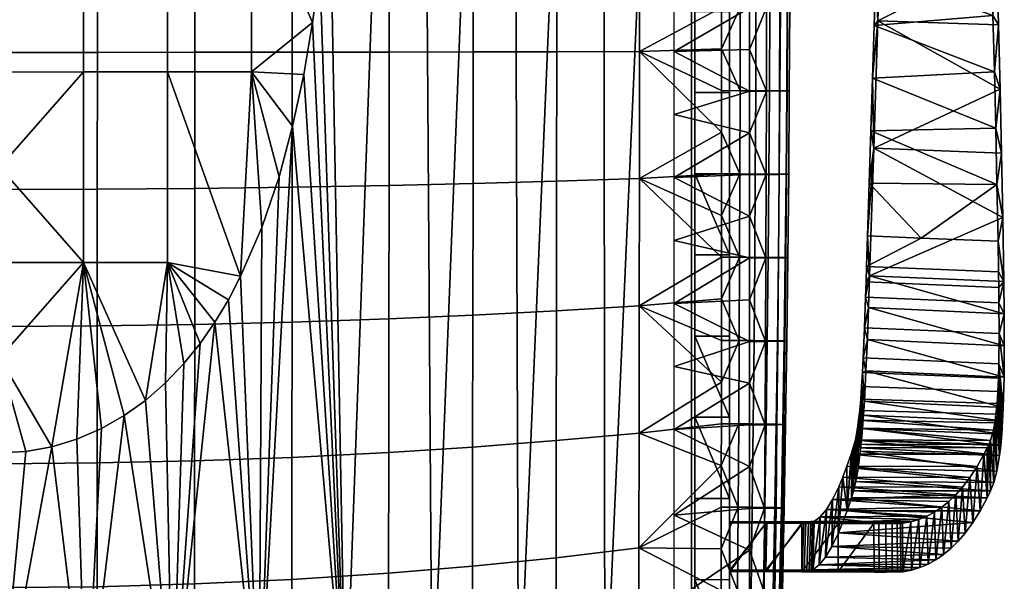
# Model space of a CAD drawing. Header units: millimetres. Extents: x -290 to 290, y -292 to 272.
# Tile 68 of 89: x 6 to 290, y -163 to 0. Entities that reach past the tile are written whole.
import ezdxf

# ---------------------------------------------------------------- set-up
doc = ezdxf.new("R2010")
doc.units = ezdxf.units.MM
for name, color, linetype in [('kryt', 251, 'Continuous'), ('podnoz', 7, 'Continuous'), ('podrucky', 251, 'Continuous'), ('sedak', 7, 'Continuous')]:
    doc.layers.add(name, color=color, linetype=linetype)

msp = doc.modelspace()

# ---------------------------------------------------------------- meshes
at = {"layer": 'kryt'}
mesh = msp.add_polyface(dxfattribs=at)
corners = [(200, -144.98, 418.03), (200, -219.5, 418.98), (200, -219.5, 396.74), (200, -70.5, 415.66), (200, 3.93, 411.88), (200, -205.5, 391), (200, 102.72, 387.9), (0, -245.5, 419), (0, -244.5, 407), (180.77, -244.5, 407), (180, -245.5, 419), (180.77, -244.5, 407), (200, -219.5, 396.74), (200, -219.5, 418.98), (180, -245.5, 419), (7.58, -125.05, 379.81), (0, -205.5, 391), (0, -125.5, 379.86), (15.06, -123.72, 379.66), (25, -205.5, 391), (22.37, -121.51, 379.41), (50, -205.5, 391), (36.01, -114.71, 378.65), (29.46, -118.44, 379.06), (42.17, -110.3, 378.17), (62.22, -87.68, 375.73), (75, -205.5, 391), (84.7, -31.1, 369.82), (100, -205.5, 391), (53.27, -99.63, 377.01), (57.94, -93.84, 376.39), (47.92, -105.26, 377.62), (66.13, -81.2, 375.05), (69.68, -74.44, 374.34), (75.81, -60.31, 372.86), (80.77, -45.71, 371.34), (92.54, 13.93, 365.09), (95.41, 44.18, 361.84), (48.52, -70.42, 374.7), (66.13, -81.2, 375.05), (62.22, -87.68, 375.73), (57.94, -93.84, 376.39), (53.27, -99.63, 377.01), (47.92, -105.26, 377.62), (42.17, -110.3, 378.17), (15.06, -123.72, 379.66), (0, -97.96, 377.67), (24.26, -70.43, 375.2), (0, -70.43, 375.37), (36.01, -114.71, 378.65), (29.46, -118.44, 379.06), (22.37, -121.51, 379.41), (7.58, -125.05, 379.81), (0, -125.5, 379.86), (-7.58, -125.05, 379.81), (200, -219.5, 396.74), (180.77, -244.5, 407), (0, -244.5, 407), (200, -205.5, 391), (175, -205.5, 391), (100, -205.5, 391), (150, -205.5, 391), (125, -205.5, 391), (75, -205.5, 391), (25, -205.5, 391), (50, -205.5, 391), (0, -205.5, 391)]
mesh.append_faces([[corners[k] for k in face] for face in [(0, 1, 2, 2), (3, 0, 2, 2), (4, 3, 2, 2), (5, 4, 2, 2), (6, 4, 5, 5), (7, 8, 9, 10), (11, 12, 13, 13), (13, 14, 11, 11), (15, 16, 17, 17), (15, 18, 16, 16), (19, 16, 18, 18), (19, 18, 20, 20), (21, 19, 22, 22), (19, 23, 22, 22), (19, 20, 23, 23), (24, 21, 22, 22), (21, 25, 26, 26), (27, 28, 26, 26), (29, 30, 21, 21), (25, 21, 30, 30), (31, 29, 21, 21), (31, 21, 24, 24), (32, 33, 26, 26), (34, 35, 26, 26), (33, 34, 26, 26), (36, 37, 28, 28), (27, 26, 35, 35), (25, 32, 26, 26), (38, 39, 40, 40), (38, 40, 41, 41), (42, 43, 38, 38), (42, 38, 41, 41), (44, 38, 43, 43), (45, 46, 47, 47), (38, 44, 47, 47), (47, 46, 48, 48), (49, 47, 44, 44), (47, 50, 51, 51), (47, 51, 45, 45), (52, 53, 46, 46), (52, 46, 45, 45), (49, 50, 47, 47), (54, 46, 53, 53), (55, 56, 57, 57), (58, 55, 59, 59), (60, 55, 57, 57), (59, 55, 61, 61), (61, 55, 62, 62), (55, 60, 62, 62), (57, 63, 60, 60), (57, 64, 65, 65), (57, 66, 64, 64), (57, 65, 63, 63)]])
mesh = msp.add_polyface(dxfattribs=at)
corners = [(187.4, 74.5, 376.52), (200, 83.71, 383.16), (200, 74.5, 380), (174.71, 74.5, 373.27), (175.59, 84.04, 376.73), (150.91, 84.32, 371.18), (149.08, 74.5, 367.42), (136.16, 74.5, 364.84), (161.94, 74.5, 370.23), (110.11, 74.5, 360.37), (126.03, 84.55, 366.49), (123.16, 74.5, 362.49), (85.31, 78.74, 358.62), (100.97, 84.74, 362.67), (97, 74.5, 358.49), (200, 74.5, 380), (200, 83.71, 383.16), (200, -205.5, 391), (200, 93.13, 385.8), (200, 3.93, 411.88), (200, 102.72, 387.9), (200, 78.27, 406.69), (125, -205.5, 391), (100, -205.5, 391), (110.11, 74.5, 360.37), (123.16, 74.5, 362.49), (150, -205.5, 391), (136.16, 74.5, 364.84), (149.08, 74.5, 367.42), (200, -205.5, 391), (175, -205.5, 391), (187.4, 74.5, 376.52), (200, 74.5, 380), (161.94, 74.5, 370.23), (174.71, 74.5, 373.27), (87.92, -16.13, 368.26), (84.7, -31.1, 369.82), (92.54, 13.93, 365.09), (90.49, -1.08, 366.68), (95.41, 44.18, 361.84), (97, 74.5, 358.49), (48.52, -15.4, 369.71), (48.52, 39.58, 364.23), (72.77, 39.58, 363.4), (72.77, -15.38, 368.88), (24.26, -15.4, 370.21), (24.26, 39.57, 364.73), (24.26, -70.43, 375.2), (48.52, -70.42, 374.7), (85.31, 78.74, 358.62), (73.5, 82.61, 358.73), (61.53, 86.05, 358.8), (49.43, 88.98, 358.85), (95.41, 44.18, 361.84), (97, 74.5, 358.49), (92.54, 13.93, 365.09), (90.49, -1.08, 366.68), (87.92, -16.13, 368.26), (37.16, 91.35, 358.88), (12.5, 94.14, 358.92), (0, 67.04, 361.97), (24.87, 93.08, 358.91), (0, -15.41, 370.38), (0, 12.09, 367.7), (0, 39.57, 364.9), (0, -42.91, 372.93), (69.68, -74.44, 374.34), (84.7, -31.1, 369.82), (80.77, -45.71, 371.34), (75.81, -60.31, 372.86), (66.13, -81.2, 375.05), (0, -70.43, 375.37)]
mesh.append_faces([[corners[k] for k in face] for face in [(0, 1, 2, 2), (3, 4, 0, 0), (5, 6, 7, 7), (5, 8, 6, 6), (9, 10, 11, 11), (10, 7, 11, 11), (12, 13, 14, 14), (15, 16, 17, 17), (17, 16, 18, 18), (19, 20, 21, 21), (20, 17, 18, 18), (22, 23, 24, 25), (26, 22, 27, 28), (29, 30, 31, 32), (30, 26, 33, 34), (35, 23, 36, 36), (37, 23, 38, 38), (38, 23, 35, 35), (24, 39, 40, 40), (27, 22, 25, 25), (33, 26, 28, 28), (31, 30, 34, 34), (24, 23, 39, 39), (41, 42, 43, 44), (45, 46, 42, 41), (47, 45, 41, 48), (49, 43, 50, 50), (51, 42, 52, 52), (51, 50, 43, 43), (53, 49, 54, 54), (55, 43, 53, 53), (56, 43, 55, 55), (56, 44, 43, 43), (43, 42, 51, 51), (44, 56, 57, 57), (53, 43, 49, 49), (58, 52, 42, 42), (59, 46, 60, 60), (46, 61, 58, 58), (42, 46, 58, 58), (46, 45, 62, 63), (46, 63, 64, 64), (62, 45, 65, 65), (60, 46, 64, 64), (41, 44, 66, 66), (67, 68, 44, 44), (69, 66, 44, 44), (48, 41, 66, 66), (69, 44, 68, 68), (66, 70, 48, 48), (47, 71, 65, 65), (47, 65, 45, 45), (67, 44, 57, 57)]])
at = {"layer": 'podnoz'}
mesh = msp.add_polyface(dxfattribs=at)
corners = [(211, 142.5, 375.95), (211.57, 148.71, 375.35), (211, 142.5, 388.51), (211.57, 148.71, 400.47), (211, 142.5, 401.07), (211, -21.34, 413.32), (211, 2.1, 411.99), (201, 2.09, 411.99), (201, -21.35, 413.32), (211, 25.53, 410.52), (201, 25.52, 410.52), (211, -44.79, 414.51), (201, -44.8, 414.51), (211, -68.24, 415.57), (201, 48.94, 408.91), (211, 48.95, 408.91), (211, 72.36, 407.16), (211, 95.75, 405.27), (201, 95.75, 405.27), (201, 72.35, 407.16), (211, 119.13, 403.24), (201, 119.13, 403.24), (211, 142.5, 401.07), (201, 142.5, 401.07), (201.18, 146.53, 400.68), (211, -68.24, 390.54), (201, -68.25, 390.54), (201, -44.8, 389.49), (211, -44.78, 389.48), (211, -21.34, 388.29), (201, -21.35, 388.29), (201, 2.09, 386.95), (211, 2.1, 386.95), (201, 25.52, 385.47), (211, 25.53, 385.46), (201, 48.94, 383.84), (211, 95.76, 380.18), (211, 72.36, 382.08), (201, 95.75, 380.18), (211, 48.95, 383.84), (201, 72.35, 382.08), (201, 119.13, 378.13), (211, 119.14, 378.13), (201, 142.5, 375.95), (211, 142.5, 375.95), (201.18, 146.53, 375.56), (211.57, 148.71, 375.35), (211, -44.79, 414.51), (211, -68.24, 390.54), (211, -44.78, 389.48), (211, 48.95, 383.84), (211, 48.95, 408.91), (211, 25.53, 385.46), (211, 2.1, 386.95), (211, 2.1, 411.99), (211, -21.34, 388.29), (211, 25.53, 410.52), (211, 119.14, 378.13), (211, 95.76, 380.18), (211, 95.75, 405.27), (211, 72.36, 382.08), (211, 119.13, 403.24), (211, 72.36, 407.16), (211, -21.34, 413.32), (201, -44.8, 414.51), (201, -44.8, 389.49), (201, -68.25, 390.54), (201, 95.75, 405.27), (201, 95.75, 380.18), (201, 72.35, 382.08), (201, 142.5, 401.07), (201, 119.13, 378.13), (201, 119.13, 403.24), (201, 2.09, 411.99), (201, 2.09, 386.95), (201, -21.35, 388.29), (201, 48.94, 408.91), (201, 48.94, 383.84), (201, 25.52, 385.47), (201, 25.52, 410.52), (201, 72.35, 407.16), (201, -21.35, 413.32), (201, 142.5, 375.95), (201.18, 146.53, 375.56), (201.18, 146.53, 400.68)]
mesh.append_faces([[corners[k] for k in face] for face in [(0, 1, 2, 2), (3, 4, 2, 2), (5, 6, 7, 8), (6, 9, 10, 7), (11, 5, 8, 12), (11, 12, 13, 13), (14, 10, 9, 15), (16, 17, 18, 19), (17, 20, 21, 18), (15, 16, 19, 14), (20, 22, 23, 21), (23, 22, 24, 24), (25, 26, 27, 28), (29, 30, 31, 32), (32, 31, 33, 34), (28, 27, 30, 29), (33, 35, 34, 34), (36, 37, 38, 38), (39, 40, 37, 37), (36, 38, 41, 42), (35, 40, 39, 39), (42, 41, 43, 44), (40, 38, 37, 37), (43, 45, 44, 44), (45, 46, 44, 44), (34, 35, 39, 39), (47, 48, 49, 49), (50, 51, 52, 52), (53, 54, 55, 55), (56, 53, 52, 52), (2, 57, 0, 0), (58, 59, 60, 60), (58, 57, 61, 61), (62, 50, 60, 60), (61, 57, 2, 2), (55, 54, 63, 63), (54, 53, 56, 56), (55, 63, 49, 49), (47, 49, 63, 63), (62, 60, 59, 59), (51, 56, 52, 52), (50, 62, 51, 51), (58, 61, 59, 59), (61, 2, 4, 4), (64, 65, 66, 66), (67, 68, 69, 69), (70, 71, 72, 72), (72, 71, 68, 68), (73, 74, 75, 75), (76, 77, 78, 78), (79, 78, 74, 74), (77, 80, 69, 69), (81, 75, 65, 65), (79, 76, 78, 78), (80, 77, 76, 76), (73, 79, 74, 74), (81, 65, 64, 64), (75, 81, 73, 73), (80, 67, 69, 69), (67, 72, 68, 68), (70, 82, 71, 71), (83, 82, 70, 84)]])
mesh = msp.add_polyface(dxfattribs=at)
corners = [(211, -232.5, 419), (201, -232.5, 419), (201, -232.5, 394), (211, -232.5, 394), (211, -185.57, 418.72), (201, -185.57, 418.72), (211, -209.03, 418.93), (201, -209.04, 418.93), (211, -232.5, 419), (211, -162.1, 418.37), (211, -138.63, 417.88), (201, -138.64, 417.88), (201, -162.11, 418.37), (211, -115.16, 417.25), (201, -115.18, 417.25), (211, -91.7, 416.48), (211, -68.24, 415.57), (201, -68.26, 415.57), (201, -91.71, 416.48), (201, -232.5, 419), (201, -44.8, 414.51), (211, -209.03, 393.93), (211, -232.5, 394), (201, -209.04, 393.93), (211, -185.57, 393.72), (201, -185.57, 393.72), (211, -162.1, 393.37), (201, -162.11, 393.37), (201, -138.64, 392.87), (211, -138.63, 392.87), (201, -115.18, 392.24), (211, -115.16, 392.24), (211, -91.7, 391.46), (201, -91.71, 391.46), (201, -68.25, 390.54), (211, -68.24, 390.54), (201, -232.5, 394), (211, -162.1, 418.37), (211, -185.57, 393.72), (211, -162.1, 393.37), (211, -209.03, 418.93), (211, -232.5, 394), (211, -209.03, 393.93), (211, -185.57, 418.72), (211, -68.24, 415.57), (211, -91.7, 391.46), (211, -68.24, 390.54), (211, -115.16, 417.25), (211, -138.63, 392.87), (211, -115.16, 392.24), (211, -91.7, 416.48), (211, -138.63, 417.88), (211, -232.5, 419), (211, -44.79, 414.51), (201, -91.71, 416.48), (201, -91.71, 391.46), (201, -115.18, 392.24), (201, -68.26, 415.57), (201, -68.25, 390.54), (201, -185.57, 418.72), (201, -185.57, 393.72), (201, -209.04, 393.93), (201, -138.64, 417.88), (201, -138.64, 392.87), (201, -162.11, 393.37), (201, -162.11, 418.37), (201, -115.18, 417.25), (201, -209.04, 418.93), (201, -232.5, 394), (201, -232.5, 419), (201, -44.8, 414.51), (212.02, -254.95, 109.2), (212.02, -223.24, 419.06), (213.78, -224.66, 419.2), (213.78, -256.37, 109.35), (208, -253.34, 109.04), (208, -221.64, 418.89), (210.05, -222.22, 418.95), (210.05, -253.93, 109.1), (204, -253.34, 109.04), (204, -221.64, 418.89), (206, -221.46, 418.88), (206, -253.16, 109.02), (199.98, -254.95, 109.2), (199.98, -223.24, 419.06), (201.95, -222.22, 418.95), (201.95, -253.93, 109.1), (196.79, -258.12, 109.53), (196.79, -226.41, 419.38), (198.22, -224.66, 419.2), (198.22, -256.37, 109.35)]
mesh.append_faces([[corners[k] for k in face] for face in [(0, 1, 2, 3), (4, 5, 6, 6), (7, 8, 6, 6), (9, 10, 11, 12), (9, 12, 4, 4), (10, 13, 14, 14), (15, 16, 17, 18), (13, 15, 18, 18), (8, 7, 19, 19), (6, 5, 7, 7), (10, 14, 11, 11), (12, 5, 4, 4), (16, 20, 17, 17), (18, 14, 13, 13), (21, 22, 23, 23), (24, 21, 25, 25), (26, 27, 28, 29), (29, 28, 30, 31), (24, 25, 27, 26), (32, 33, 34, 35), (31, 30, 33, 32), (22, 36, 23, 23), (21, 23, 25, 25), (37, 38, 39, 39), (40, 41, 42, 42), (42, 38, 43, 43), (44, 45, 46, 46), (47, 48, 49, 49), (49, 45, 50, 50), (51, 39, 48, 48), (38, 37, 43, 43), (40, 52, 41, 41), (43, 40, 42, 42), (50, 47, 49, 49), (37, 39, 51, 51), (48, 47, 51, 51), (45, 44, 50, 50), (53, 44, 46, 46), (54, 55, 56, 56), (57, 58, 55, 55), (59, 60, 61, 61), (62, 63, 64, 64), (65, 64, 60, 60), (63, 66, 56, 56), (60, 59, 65, 65), (65, 62, 64, 64), (66, 63, 62, 62), (56, 66, 54, 54), (67, 68, 69, 69), (61, 68, 67, 67), (59, 61, 67, 67), (55, 54, 57, 57), (57, 70, 58, 58), (71, 72, 73, 74), (75, 76, 77, 78), (78, 77, 72, 71), (79, 80, 81, 82), (83, 84, 85, 86), (86, 85, 80, 79), (87, 88, 89, 90), (90, 89, 84, 83), (82, 81, 76, 75)]])
at = {"layer": 'podrucky'}
mesh = msp.add_polyface(dxfattribs=at)
corners = [(287.56, -15.34, 629.47), (252.36, -17.17, 626.83), (252.83, -1.98, 626.29), (286.63, 17.26, 627.96), (253.3, 13.21, 625.69), (253.77, 28.4, 625.05), (287.11, 0.96, 628.75), (284.89, 66.12, 625.25), (254.69, 58.78, 623.59), (255.15, 73.96, 622.78), (285.52, 49.84, 626.21), (254.23, 43.59, 624.34), (286.09, 33.55, 627.12), (287.07, 53.82, 643.42), (256.23, 73.12, 640.57), (255.08, 36.28, 641.75), (288.28, 16.75, 644.74), (253.9, -0.58, 642.62), (286.39, 72.35, 642.64), (287.7, 35.29, 644.12), (289.25, -20.34, 645.75), (288.79, -1.79, 645.29), (256.23, 73.12, 640.57), (255.15, 73.96, 622.78), (254.69, 58.78, 623.59), (253.77, 28.4, 625.05), (253.3, 13.21, 625.69), (255.08, 36.28, 641.75), (254.23, 43.59, 624.34), (253.9, -0.58, 642.62), (252.83, -1.98, 626.29), (252.36, -17.17, 626.83), (252.71, -37.42, 643.17), (288.28, 16.75, 644.74), (288.79, -1.79, 645.29), (287.11, 0.96, 628.75), (287.07, 53.82, 643.42), (287.7, 35.29, 644.12), (285.52, 49.84, 626.21), (286.63, 17.26, 627.96), (286.39, 72.35, 642.64), (284.89, 66.12, 625.25), (287.56, -15.34, 629.47), (289.25, -20.34, 645.75), (286.09, 33.55, 627.12), (284.23, 82.4, 624.22)]
mesh.append_faces([[corners[k] for k in face] for face in [(0, 1, 2, 2), (3, 4, 5, 5), (6, 2, 4, 4), (7, 8, 9, 9), (10, 11, 8, 8), (12, 5, 11, 11), (8, 7, 10, 10), (11, 10, 12, 12), (0, 2, 6, 6), (4, 3, 6, 6), (5, 12, 3, 3), (13, 14, 15, 15), (16, 15, 17, 17), (18, 14, 13, 13), (19, 13, 15, 15), (19, 15, 16, 16), (17, 20, 21, 21), (17, 21, 16, 16), (22, 23, 24, 24), (25, 26, 27, 27), (27, 28, 25, 25), (24, 28, 22, 22), (28, 27, 22, 22), (29, 30, 31, 31), (26, 30, 29, 29), (29, 27, 26, 26), (32, 29, 31, 31), (33, 34, 35, 35), (36, 37, 38, 38), (39, 37, 33, 33), (40, 36, 41, 41), (42, 34, 43, 43), (34, 42, 35, 35), (37, 39, 44, 44), (39, 33, 35, 35), (36, 38, 41, 41), (45, 40, 41, 41), (38, 37, 44, 44)]])
mesh = msp.add_polyface(dxfattribs=at)
corners = [(288.9, -82.08, 631.77), (250.35, -80.46, 628.49), (250.49, -76.04, 628.41), (288.84, -77.63, 631.65), (288.31, -47.96, 630.72), (251.4, -47.57, 627.75), (251.88, -32.37, 627.31), (266.39, -63.39, 629.41), (250.92, -62.77, 628.13), (287.96, -31.65, 630.13), (252.36, -17.17, 626.83), (250.63, -71.61, 628.32), (288.77, -73.18, 631.52), (288.62, -64.28, 631.26), (287.56, -15.34, 629.47), (290.39, -85.26, 646.67), (251.49, -74.26, 643.4), (251.18, -83.47, 643.39), (289.25, -20.34, 645.75), (253.9, -0.58, 642.62), (252.71, -37.42, 643.17), (289.99, -57.43, 646.43), (290.27, -75.98, 646.64), (289.65, -38.88, 646.13), (250.49, -76.04, 628.41), (250.35, -80.46, 628.49), (251.49, -74.26, 643.4), (251.18, -83.47, 643.39), (250.63, -71.61, 628.32), (252.71, -37.42, 643.17), (250.92, -62.77, 628.13), (251.88, -32.37, 627.31), (251.4, -47.57, 627.75), (252.36, -17.17, 626.83), (290.39, -85.26, 646.67), (288.9, -82.08, 631.77), (290.27, -75.98, 646.64), (289.65, -38.88, 646.13), (289.99, -57.43, 646.43), (288.31, -47.96, 630.72), (288.62, -64.28, 631.26), (289.25, -20.34, 645.75), (287.96, -31.65, 630.13), (288.77, -73.18, 631.52), (287.56, -15.34, 629.47), (288.84, -77.63, 631.65), (288.97, -90.98, 631.47)]
mesh.append_faces([[corners[k] for k in face] for face in [(0, 1, 2, 3), (4, 5, 6, 6), (7, 8, 5, 5), (9, 6, 10, 10), (3, 2, 11, 12), (8, 7, 11, 11), (12, 11, 7, 13), (9, 10, 14, 14), (13, 7, 4, 4), (7, 5, 4, 4), (4, 6, 9, 9), (15, 16, 17, 17), (18, 19, 20, 20), (21, 20, 16, 16), (16, 15, 22, 22), (20, 23, 18, 18), (21, 16, 22, 22), (23, 20, 21, 21), (24, 25, 26, 26), (26, 25, 27, 27), (26, 28, 24, 24), (29, 30, 26, 26), (28, 26, 30, 30), (29, 31, 32, 32), (33, 31, 29, 29), (30, 29, 32, 32), (34, 35, 36, 36), (37, 38, 39, 39), (40, 38, 36, 36), (41, 37, 42, 42), (39, 38, 40, 40), (39, 42, 37, 37), (43, 40, 36, 36), (44, 41, 42, 42), (36, 35, 45, 45), (43, 36, 45, 45), (34, 46, 35, 35)]])
mesh = msp.add_polyface(dxfattribs=at)
corners = [(288.03, -114.27, 620.08), (287.67, -116.81, 616.43), (248.32, -116, 615.09), (248.63, -113.21, 618.51), (288.34, -111.23, 623.32), (248.92, -109.94, 621.46), (249.2, -106.26, 623.87), (288.59, -107.73, 626.06), (288.77, -103.85, 628.2), (249.45, -102.25, 625.71), (249.67, -98.04, 627.02), (288.89, -99.7, 629.78), (250.04, -89.31, 628.34), (288.97, -90.98, 631.47), (250.35, -80.46, 628.49), (288.9, -82.08, 631.77), (289.95, -116.35, 639.1), (249.98, -110.48, 638.6), (249.71, -114.58, 636.52), (289.7, -120.04, 636.31), (290.14, -112.33, 641.39), (290.37, -103.62, 644.51), (250.84, -92.66, 642.9), (250.45, -101.74, 641.45), (290.43, -94.51, 646.1), (251.18, -83.47, 643.39), (290.39, -85.26, 646.67), (249.12, -121.88, 630.96), (248.92, -109.94, 621.46), (248.63, -113.21, 618.51), (249.98, -110.48, 638.6), (249.45, -102.25, 625.71), (249.2, -106.26, 623.87), (249.42, -118.4, 633.97), (249.71, -114.58, 636.52), (250.45, -101.74, 641.45), (251.18, -83.47, 643.39), (250.35, -80.46, 628.49), (250.04, -89.31, 628.34), (249.67, -98.04, 627.02), (250.84, -92.66, 642.9), (289.95, -116.35, 639.1), (289.7, -120.04, 636.31), (288.77, -103.85, 628.2), (288.34, -111.23, 623.32), (289.05, -126.19, 629.41), (288.03, -114.27, 620.08), (288.59, -107.73, 626.06), (289.4, -123.33, 633.05), (290.14, -112.33, 641.39), (290.43, -94.51, 646.1), (290.37, -103.62, 644.51), (288.97, -90.98, 631.47), (290.39, -85.26, 646.67), (288.89, -99.7, 629.78)]
mesh.append_faces([[corners[k] for k in face] for face in [(0, 1, 2, 3), (4, 0, 3, 5), (4, 5, 6, 7), (8, 7, 6, 9), (8, 9, 10, 11), (11, 10, 12, 13), (13, 12, 14, 15), (16, 17, 18, 18), (18, 19, 16, 16), (16, 20, 17, 17), (21, 22, 23, 23), (24, 25, 22, 22), (25, 24, 26, 26), (20, 21, 23, 23), (21, 24, 22, 22), (17, 20, 23, 23), (27, 28, 29, 29), (30, 31, 32, 32), (33, 32, 28, 28), (34, 32, 33, 33), (34, 30, 32, 32), (30, 35, 31, 31), (36, 37, 38, 38), (31, 35, 39, 39), (40, 39, 35, 35), (38, 39, 40, 40), (40, 36, 38, 38), (41, 42, 43, 43), (44, 45, 46, 46), (47, 48, 44, 44), (43, 49, 41, 41), (42, 47, 43, 43), (50, 51, 52, 52), (50, 52, 53, 53), (54, 49, 43, 43), (52, 51, 54, 54), (51, 49, 54, 54)]])
mesh = msp.add_polyface(dxfattribs=at)
corners = [(282.57, -129.38, 569.26), (246.17, -125.81, 585.9), (284.54, -125.87, 586.74), (246.77, -123.95, 594.58), (285.49, -123.99, 595.46), (248.01, -118.31, 611.32), (287.28, -118.89, 612.5), (286.41, -121.92, 604.13), (285.96, -123.01, 599.8), (247.38, -121.71, 603.15), (247.08, -122.92, 598.89), (248.32, -116, 615.09), (287.67, -116.81, 616.43), (244.96, -129.29, 568.51), (249.12, -121.88, 630.96), (248.8, -124.98, 627.57), (289.05, -126.19, 629.41), (248.16, -130.01, 619.88), (288.26, -130.73, 621.33), (249.42, -118.4, 633.97), (289.4, -123.33, 633.05), (289.7, -120.04, 636.31), (249.71, -114.58, 636.52), (246.86, -136.42, 602.63), (247.38, -121.71, 603.15), (247.08, -122.92, 598.89), (248.01, -118.31, 611.32), (247.5, -133.72, 611.45), (248.16, -130.01, 619.88), (248.63, -113.21, 618.51), (248.32, -116, 615.09), (248.8, -124.98, 627.57), (249.42, -118.4, 633.97), (248.92, -109.94, 621.46), (249.12, -121.88, 630.96), (289.4, -123.33, 633.05), (289.05, -126.19, 629.41), (288.34, -111.23, 623.32), (288.03, -114.27, 620.08), (288.26, -130.73, 621.33), (287.38, -134.03, 612.67), (287.28, -118.89, 612.5), (285.47, -138.5, 594.65), (284.54, -125.87, 586.74), (285.49, -123.99, 595.46), (288.59, -107.73, 626.06), (289.7, -120.04, 636.31), (287.67, -116.81, 616.43), (285.96, -123.01, 599.8), (286.41, -121.92, 604.13), (286.44, -136.48, 603.71)]
mesh.append_faces([[corners[k] for k in face] for face in [(0, 1, 2, 2), (2, 3, 4, 4), (5, 6, 7, 7), (7, 8, 9, 9), (4, 10, 8, 8), (6, 11, 12, 12), (0, 13, 1, 1), (1, 3, 2, 2), (9, 8, 10, 10), (3, 10, 4, 4), (7, 9, 5, 5), (5, 11, 6, 6), (14, 15, 16, 16), (15, 17, 18, 18), (19, 14, 20, 20), (18, 16, 15, 15), (19, 20, 21, 21), (20, 14, 16, 16), (19, 21, 22, 22), (23, 24, 25, 25), (26, 24, 27, 27), (28, 26, 27, 27), (29, 30, 31, 31), (28, 31, 30, 30), (28, 30, 26, 26), (32, 33, 34, 34), (31, 34, 29, 29), (35, 36, 37, 37), (38, 36, 39, 39), (40, 41, 39, 39), (42, 43, 44, 44), (35, 45, 46, 46), (39, 47, 38, 38), (48, 42, 44, 44), (41, 40, 49, 49), (47, 39, 41, 41), (48, 49, 50, 50)]])
mesh = msp.add_polyface(dxfattribs=at)
corners = [(249.89, -145.28, 427.88), (235.5, -145.26, 425.94), (237.24, -143.92, 452.95), (265.74, -144.7, 442.71), (240.78, -138.92, 506.78), (272.34, -141.16, 488.49), (239, -141.8, 479.9), (232.48, -145.36, 422.32), (252.76, -145.9, 403.2), (242.36, -145.86, 400.65), (233.02, -145.36, 422.49), (261.02, -145.8, 412.16), (233.8, -145.35, 422.92), (234.48, -145.34, 423.52), (235.02, -145.32, 424.27), (235.36, -145.29, 425.1), (211.05, -159.62, 405.44), (242.4, -159.86, 401.12), (252.85, -159.9, 403.68), (232.58, -159.35, 422.86), (261.1, -159.8, 412.64), (233.36, -159.35, 423.28), (232.04, -159.36, 422.68), (234.04, -159.33, 423.89), (263.6, -159.34, 428.58), (234.57, -159.31, 424.63), (234.91, -159.28, 425.46), (235.06, -159.25, 426.31), (277.1, -150.99, 524.06), (242.49, -148.55, 539.22), (240.6, -152.48, 511.12), (259.52, -159.87, 408.45), (258.06, -159.89, 406.63), (260.54, -159.84, 410.51), (266.03, -158.62, 444.52), (252.85, -159.9, 403.68), (242.4, -159.86, 401.12), (252.76, -145.9, 403.2), (242.36, -145.86, 400.65), (240.78, -138.92, 506.78), (239, -141.8, 479.9), (238.73, -155.58, 482.92), (236.88, -157.84, 454.64), (242.58, -135.26, 533.56), (240.6, -152.48, 511.12), (243.77, -132.44, 551.06), (242.49, -148.55, 539.22), (244.97, -142.19, 575.56), (244.96, -129.29, 568.51), (246.17, -125.81, 585.9), (246.23, -138.48, 593.64), (246.77, -123.95, 594.58), (247.08, -122.92, 598.89), (246.86, -136.42, 602.63), (247.5, -133.72, 611.45), (247.38, -121.71, 603.15)]
mesh.append_faces([[corners[k] for k in face] for face in [(0, 1, 2, 2), (3, 0, 2, 2), (4, 5, 6, 6), (7, 8, 9, 9), (7, 10, 11, 11), (12, 11, 10, 10), (0, 13, 14, 14), (0, 14, 15, 15), (15, 1, 0, 0), (11, 12, 0, 0), (16, 17, 18, 18), (19, 20, 21, 21), (20, 19, 22, 22), (23, 21, 24, 24), (23, 24, 25, 25), (26, 25, 24, 24), (27, 26, 24, 24), (28, 29, 30, 30), (31, 16, 32, 32), (16, 31, 33, 33), (24, 34, 27, 27), (35, 36, 37, 37), (38, 37, 36, 36), (39, 40, 41, 41), (42, 41, 40, 40), (43, 39, 44, 44), (41, 44, 39, 39), (45, 43, 46, 46), (44, 46, 43, 43), (47, 45, 46, 46), (48, 45, 47, 47), (49, 47, 50, 50), (48, 47, 49, 49), (51, 49, 50, 50), (52, 51, 50, 50), (53, 52, 50, 50), (54, 55, 53, 53)]])
mesh = msp.add_polyface(dxfattribs=at)
corners = [(240.78, -138.92, 506.78), (276.41, -137.56, 518.94), (274.41, -139.49, 503.73), (243.77, -132.44, 551.06), (280.5, -132.55, 551.72), (278.34, -135.39, 534.13), (282.57, -129.38, 569.26), (244.96, -129.29, 568.51), (244.97, -142.19, 575.56), (242.49, -148.55, 539.22), (281.32, -145.63, 558.21), (238.73, -155.58, 482.92), (270.67, -156.37, 476.38), (272.89, -154.85, 492.29), (240.6, -152.48, 511.12), (275.03, -153.05, 508.19), (277.1, -150.99, 524.06), (285.47, -138.5, 594.65), (246.23, -138.48, 593.64), (283.45, -142.25, 576.46), (247.5, -133.72, 611.45), (286.44, -136.48, 603.71), (287.38, -134.03, 612.67), (246.86, -136.42, 602.63), (288.26, -130.73, 621.33), (248.16, -130.01, 619.88), (286.44, -136.48, 603.71), (286.41, -121.92, 604.13), (287.38, -134.03, 612.67), (284.54, -125.87, 586.74), (285.47, -138.5, 594.65), (283.45, -142.25, 576.46), (282.57, -129.38, 569.26), (285.96, -123.01, 599.8), (281.32, -145.63, 558.21), (275.03, -153.05, 508.19), (272.89, -154.85, 492.29), (274.41, -139.49, 503.73), (279.1, -148.66, 539.91), (277.1, -150.99, 524.06), (278.34, -135.39, 534.13), (276.41, -137.56, 518.94), (272.34, -141.16, 488.49), (270.67, -156.37, 476.38), (270.21, -142.59, 473.24), (268.38, -157.63, 460.45), (266.03, -158.62, 444.52), (268.01, -143.77, 457.98), (263.6, -159.34, 428.58), (265.74, -144.7, 442.71), (261.1, -159.8, 412.64), (263.41, -145.38, 427.44), (280.5, -132.55, 551.72), (261.02, -145.8, 412.16)]
mesh.append_faces([[corners[k] for k in face] for face in [(0, 1, 2, 2), (3, 4, 5, 5), (6, 4, 7, 7), (3, 7, 4, 4), (8, 9, 10, 10), (11, 12, 13, 13), (14, 15, 16, 16), (14, 13, 15, 15), (17, 18, 19, 19), (20, 21, 22, 22), (23, 17, 21, 21), (10, 19, 8, 8), (22, 24, 25, 25), (26, 27, 28, 28), (29, 30, 31, 31), (31, 32, 29, 29), (30, 33, 26, 26), (34, 32, 31, 31), (35, 36, 37, 37), (38, 39, 40, 40), (41, 39, 35, 35), (42, 36, 43, 43), (44, 43, 45, 45), (45, 46, 47, 47), (48, 49, 46, 46), (50, 51, 48, 48), (34, 38, 52, 52), (35, 37, 41, 41), (38, 40, 52, 52), (40, 39, 41, 41), (36, 42, 37, 37), (45, 47, 44, 44), (50, 53, 51, 51), (48, 51, 49, 49), (46, 49, 47, 47), (43, 44, 42, 42), (52, 32, 34, 34)]])
mesh = msp.add_polyface(dxfattribs=at)
corners = [(261.02, -145.8, 412.16), (261.1, -159.8, 412.64), (260.54, -159.84, 410.51), (260.46, -145.84, 410.03), (259.52, -159.87, 408.45), (259.43, -145.87, 407.98), (258.06, -159.89, 406.63), (257.97, -145.89, 406.15), (256.26, -159.9, 405.16), (256.17, -145.9, 404.68), (254.24, -159.9, 404.12), (254.16, -145.9, 403.64), (252.85, -159.9, 403.68), (252.76, -145.9, 403.2), (268.01, -143.77, 457.98), (265.74, -144.7, 442.71), (237.24, -143.92, 452.95), (239, -141.8, 479.9), (270.21, -142.59, 473.24), (274.41, -139.49, 503.73), (272.34, -141.16, 488.49), (240.78, -138.92, 506.78), (278.34, -135.39, 534.13), (276.41, -137.56, 518.94), (242.58, -135.26, 533.56), (249.89, -145.28, 427.88), (263.41, -145.38, 427.44), (243.77, -132.44, 551.06), (256.17, -145.9, 404.68), (254.16, -145.9, 403.64), (252.76, -145.9, 403.2), (257.97, -145.89, 406.15), (259.43, -145.87, 407.98), (260.46, -145.84, 410.03), (232.48, -145.36, 422.32), (261.02, -145.8, 412.16), (236.88, -157.84, 454.64), (235.06, -159.25, 426.31), (266.03, -158.62, 444.52), (238.73, -155.58, 482.92), (270.67, -156.37, 476.38), (283.45, -142.25, 576.46), (246.23, -138.48, 593.64), (244.97, -142.19, 575.56), (285.47, -138.5, 594.65), (246.86, -136.42, 602.63), (286.44, -136.48, 603.71), (247.5, -133.72, 611.45), (287.38, -134.03, 612.67), (248.16, -130.01, 619.88), (240.6, -152.48, 511.12), (272.89, -154.85, 492.29), (256.26, -159.9, 405.16), (252.85, -159.9, 403.68), (254.24, -159.9, 404.12), (258.06, -159.89, 406.63), (261.1, -159.8, 412.64), (221.54, -159.37, 420.06), (260.54, -159.84, 410.51), (233.36, -159.35, 423.28), (263.6, -159.34, 428.58), (268.38, -157.63, 460.45), (279.1, -148.66, 539.91), (281.32, -145.63, 558.21), (242.49, -148.55, 539.22), (277.1, -150.99, 524.06)]
mesh.append_faces([[corners[k] for k in face] for face in [(0, 1, 2, 3), (3, 2, 4, 5), (5, 4, 6, 7), (7, 6, 8, 9), (9, 8, 10, 11), (11, 10, 12, 13), (14, 15, 16, 16), (14, 17, 18, 18), (19, 20, 21, 21), (20, 18, 17, 17), (22, 23, 24, 24), (25, 15, 26, 26), (16, 17, 14, 14), (23, 21, 24, 24), (24, 27, 22, 22), (28, 29, 30, 30), (28, 30, 31, 31), (31, 30, 32, 32), (32, 30, 33, 33), (30, 34, 33, 33), (34, 35, 33, 33), (26, 35, 25, 25), (36, 37, 38, 38), (39, 36, 40, 40), (41, 42, 43, 43), (44, 45, 42, 42), (46, 47, 45, 45), (47, 48, 49, 49), (50, 39, 51, 51), (52, 53, 54, 54), (52, 55, 53, 53), (56, 57, 58, 58), (59, 56, 60, 60), (61, 36, 38, 38), (62, 63, 64, 64), (65, 62, 64, 64), (40, 36, 61, 61)]])
mesh = msp.add_polyface(dxfattribs=at)
corners = [(233.02, -145.36, 422.49), (232.48, -145.36, 422.32), (232.04, -159.36, 422.68), (232.58, -159.35, 422.86), (233.8, -145.35, 422.92), (233.36, -159.35, 423.28), (234.48, -145.34, 423.52), (234.04, -159.33, 423.89), (235.02, -145.32, 424.27), (234.57, -159.31, 424.63), (235.36, -145.29, 425.1), (234.91, -159.28, 425.46), (235.5, -145.26, 425.94), (235.06, -159.25, 426.31), (221.54, -145.77, 395.55), (211.13, -145.71, 393.01), (211.13, -145.63, 405), (221.81, -145.38, 419.66), (211.13, -145.39, 417), (231.95, -145.82, 398.1), (242.36, -145.86, 400.65), (232.48, -145.36, 422.32), (234.48, -145.34, 423.52), (249.89, -145.28, 427.88), (233.8, -145.35, 422.92), (221.5, -159.77, 396), (211.05, -159.62, 405.44), (211.05, -159.71, 393.44), (231.95, -159.82, 398.56), (242.4, -159.86, 401.12), (221.54, -159.37, 420.06), (261.1, -159.8, 412.64), (232.04, -159.36, 422.68), (260.54, -159.84, 410.51), (211.05, -159.38, 417.43), (252.85, -159.9, 403.68), (258.06, -159.89, 406.63), (242.36, -145.86, 400.65), (242.4, -159.86, 401.12), (231.95, -159.82, 398.56), (231.95, -145.82, 398.1), (221.54, -145.77, 395.55), (221.5, -159.77, 396), (211.05, -159.71, 393.44), (211.13, -145.71, 393.01), (237.24, -143.92, 452.95), (239, -141.8, 479.9), (236.88, -157.84, 454.64), (211.13, -145.63, 405), (211.13, -145.71, 393.01), (211.05, -159.62, 405.44), (211.05, -159.71, 393.44), (211.05, -159.38, 417.43), (211.13, -145.39, 417), (221.54, -159.37, 420.06), (221.81, -145.38, 419.66), (211.05, -159.38, 417.43), (211.13, -145.39, 417)]
mesh.append_faces([[corners[k] for k in face] for face in [(0, 1, 2, 3), (4, 0, 3, 5), (6, 4, 5, 7), (8, 6, 7, 9), (10, 8, 9, 11), (12, 10, 11, 13), (14, 15, 16, 16), (17, 16, 18, 18), (14, 16, 19, 19), (17, 19, 16, 16), (17, 20, 19, 19), (21, 20, 17, 17), (22, 23, 24, 24), (25, 26, 27, 27), (26, 25, 28, 28), (29, 26, 28, 28), (30, 31, 32, 32), (33, 30, 34, 34), (26, 33, 34, 34), (35, 36, 26, 26), (37, 38, 39, 39), (37, 39, 40, 40), (41, 42, 43, 43), (42, 41, 40, 40), (43, 44, 41, 41), (39, 42, 40, 40), (45, 12, 13, 13), (46, 45, 47, 47), (13, 47, 45, 45), (48, 49, 50, 50), (51, 50, 49, 49), (48, 52, 53, 53), (50, 52, 48, 48), (54, 55, 56, 56), (57, 56, 55, 55), (54, 2, 1, 1), (55, 54, 1, 1)]])
at = {"layer": 'sedak'}
mesh = msp.add_polyface(dxfattribs=at)
corners = [(216.79, -45.04, 417.01), (195, -45.86, 414.34), (216.8, -32.99, 416.51), (195, -27.66, 413.32), (216.8, -8.88, 415.4), (195, -9.45, 412.22), (216.8, 3.16, 414.8), (216.81, 15.21, 414.16), (195, 26.94, 409.77), (216.81, 27.26, 413.48), (195, 8.75, 411.03), (216.81, 39.3, 412.77), (195, 42.09, 408.66), (216.81, 51.34, 412.02), (195, 57.25, 407.49), (216.82, 63.38, 411.24), (216.8, -20.93, 415.98), (195, 72.39, 406.27), (161.05, -9.55, 447.82), (161, -46.98, 450.77), (184.94, -46.22, 451.2), (184.98, -9.48, 448.69), (161.1, 27.86, 444.28), (185.02, 27.23, 445.54), (161.14, 61.63, 440.49), (185.05, 60.38, 442.07), (136.92, -9.6, 446.11), (136.86, -47.64, 449.45), (136.97, 28.4, 442.26), (137.02, 62.71, 438.25), (112.63, -9.64, 444.18), (112.58, -48.18, 447.83), (112.69, 28.86, 440.08), (112.73, 63.61, 435.88), (84.62, -9.68, 442.32), (84.58, -48.68, 446.27), (84.67, 29.27, 437.98), (84.71, 64.43, 433.6), (56.48, -9.71, 440.98), (56.45, -49.03, 445.14), (56.52, 29.57, 436.45), (56.55, 65.02, 431.91), (28.26, -9.72, 440.17), (28.25, -49.24, 444.46), (28.28, 29.75, 435.51), (28.3, 65.37, 430.86), (0, -9.73, 439.9), (0, -49.31, 444.23), (0, 29.8, 435.19), (0, 65.49, 430.5), (208.67, -56.88, 450.59), (208.67, -44.84, 450.08), (208.68, -32.81, 449.49), (208.68, -20.78, 448.83), (208.69, -8.75, 448.09), (208.69, 3.26, 447.28), (208.7, 15.28, 446.38), (208.7, 27.29, 445.42), (208.71, 39.29, 444.37), (208.72, 51.28, 443.23), (208.72, 63.26, 441.97), (208.73, 75.23, 440.57), (214, -44.86, 449.11), (214.07, -20.8, 447.94), (214.12, 3.24, 446.47), (214.14, 27.27, 444.69), (214.11, 51.27, 442.59)]
mesh.append_faces([[corners[k] for k in face] for face in [(0, 1, 2, 2), (3, 2, 1, 1), (4, 5, 6, 6), (7, 8, 9, 9), (10, 7, 6, 6), (11, 12, 13, 13), (14, 15, 13, 13), (8, 11, 9, 9), (5, 4, 16, 16), (5, 10, 6, 6), (8, 12, 11, 11), (10, 8, 7, 7), (14, 17, 15, 15), (12, 14, 13, 13), (3, 5, 16, 16), (3, 16, 2, 2), (18, 19, 20, 21), (22, 18, 21, 23), (24, 22, 23, 25), (26, 27, 19, 18), (28, 26, 18, 22), (29, 28, 22, 24), (30, 31, 27, 26), (32, 30, 26, 28), (33, 32, 28, 29), (34, 35, 31, 30), (36, 34, 30, 32), (37, 36, 32, 33), (38, 39, 35, 34), (40, 38, 34, 36), (41, 40, 36, 37), (42, 43, 39, 38), (44, 42, 38, 40), (45, 44, 40, 41), (46, 47, 43, 42), (48, 46, 42, 44), (49, 48, 44, 45), (20, 50, 51, 51), (21, 52, 53, 53), (21, 54, 55, 55), (54, 21, 53, 53), (52, 20, 51, 51), (56, 57, 23, 23), (58, 59, 25, 25), (23, 57, 58, 58), (60, 61, 25, 25), (25, 59, 60, 60), (23, 55, 56, 56), (21, 20, 52, 52), (21, 55, 23, 23), (58, 25, 23, 23), (62, 63, 53, 52), (52, 51, 62, 62), (50, 62, 51, 51), (64, 55, 54, 54), (64, 56, 55, 55), (54, 53, 63, 63), (65, 58, 57, 57), (66, 60, 59, 59)]])
mesh = msp.add_polyface(dxfattribs=at)
corners = [(225.45, -20.88, 421.16), (225.33, -44.99, 422.06), (221.61, -45.02, 418.64), (221.67, -20.9, 417.69), (227.65, -20.87, 425.74), (227.49, -44.97, 426.62), (228.29, -20.86, 430.61), (228.11, -44.96, 431.5), (227.56, -20.85, 435.4), (227.37, -44.94, 436.32), (225.59, -20.85, 439.76), (225.4, -44.92, 440.73), (222.52, -20.83, 443.43), (222.36, -44.9, 444.46), (218.56, -20.82, 446.19), (218.44, -44.88, 447.29), (214.07, -20.8, 447.94), (214, -44.86, 449.11), (225.52, 3.22, 420.1), (221.71, 3.2, 416.58), (227.75, 3.23, 424.67), (228.4, 3.23, 429.51), (227.68, 3.22, 434.24), (225.7, 3.22, 438.53), (222.62, 3.22, 442.12), (218.64, 3.23, 444.8), (214.12, 3.24, 446.47), (225.53, 27.32, 418.86), (221.72, 27.3, 415.33), (227.76, 27.32, 423.4), (228.42, 27.31, 428.18), (227.7, 27.29, 432.83), (225.72, 27.28, 437.03), (222.63, 27.27, 440.52), (218.65, 27.26, 443.11), (214.14, 27.27, 444.69), (225.46, 51.4, 417.44), (221.69, 51.39, 413.92), (227.67, 51.39, 421.93), (228.32, 51.37, 426.61), (227.59, 51.34, 431.16), (225.62, 51.31, 435.24), (222.55, 51.28, 438.62), (218.6, 51.27, 441.09), (214.11, 51.27, 442.59), (228.02, 75.41, 424.74), (227.41, 75.46, 420.2), (227.29, 75.36, 429.13), (225.34, 75.31, 433.06), (222.32, 75.27, 436.28), (218.43, 75.24, 438.63), (214.02, 75.22, 440.02), (216.79, -57.1, 417.48), (216.79, -45.04, 417.01), (216.8, -32.99, 416.51), (216.8, -20.93, 415.98), (216.8, -8.88, 415.4), (216.8, 3.16, 414.8), (216.81, 15.21, 414.16), (216.81, 27.26, 413.48), (216.81, 39.3, 412.77), (216.81, 51.34, 412.02), (216.82, 63.38, 411.24), (221.58, 75.47, 412.35), (208.69, -8.75, 448.09), (208.71, 39.29, 444.37), (208.7, 15.28, 446.38), (208.72, 63.26, 441.97), (208.72, 51.28, 443.23), (208.7, 27.29, 445.42)]
mesh.append_faces([[corners[k] for k in face] for face in [(0, 1, 2, 3), (4, 5, 1, 0), (6, 7, 5, 4), (8, 9, 7, 6), (10, 11, 9, 8), (12, 13, 11, 10), (14, 15, 13, 12), (16, 17, 15, 14), (18, 0, 3, 19), (20, 4, 0, 18), (21, 6, 4, 20), (22, 8, 6, 21), (23, 10, 8, 22), (24, 12, 10, 23), (25, 14, 12, 24), (26, 16, 14, 25), (27, 18, 19, 28), (29, 20, 18, 27), (30, 21, 20, 29), (31, 22, 21, 30), (32, 23, 22, 31), (33, 24, 23, 32), (34, 25, 24, 33), (35, 26, 25, 34), (36, 27, 28, 37), (38, 29, 27, 36), (39, 30, 29, 38), (40, 31, 30, 39), (41, 32, 31, 40), (42, 33, 32, 41), (43, 34, 33, 42), (44, 35, 34, 43), (45, 39, 38, 46), (47, 40, 39, 45), (48, 41, 40, 47), (49, 42, 41, 48), (50, 43, 42, 49), (51, 44, 43, 50), (2, 52, 53, 53), (2, 53, 54, 54), (3, 55, 56, 56), (19, 57, 58, 58), (28, 58, 59, 59), (19, 56, 57, 57), (3, 54, 55, 55), (37, 60, 61, 61), (37, 61, 62, 62), (28, 59, 60, 60), (19, 3, 56, 56), (28, 19, 58, 58), (2, 54, 3, 3), (63, 37, 62, 62), (28, 60, 37, 37), (26, 64, 16, 16), (35, 44, 65, 65), (26, 35, 66, 66), (51, 67, 44, 44), (68, 65, 44, 44), (69, 66, 35, 35)]])
mesh = msp.add_polyface(dxfattribs=at)
corners = [(195, -64.08, 415.28), (216.79, -57.1, 417.48), (216.79, -69.15, 417.91), (195, -45.86, 414.34), (216.79, -45.04, 417.01), (224.46, -141.46, 424.03), (224.14, -165.57, 424.11), (220.97, -165.62, 421.2), (221.14, -141.49, 420.98), (226.33, -141.41, 428.27), (225.9, -165.51, 428.19), (226.78, -141.36, 432.93), (226.28, -165.44, 432.71), (225.99, -141.31, 437.62), (225.48, -165.38, 437.27), (224.09, -141.26, 441.99), (223.61, -165.33, 441.55), (221.23, -141.23, 445.76), (220.81, -165.29, 445.26), (217.59, -141.2, 448.73), (217.28, -165.27, 448.21), (213.5, -141.19, 450.76), (213.32, -165.26, 450.24), (224.72, -117.34, 423.78), (221.28, -117.37, 420.61), (226.68, -117.3, 428.14), (227.18, -117.26, 432.89), (226.41, -117.22, 437.65), (224.49, -117.18, 442.07), (221.57, -117.15, 445.87), (217.85, -117.12, 448.82), (213.65, -117.11, 450.81), (224.95, -93.22, 423.37), (221.4, -93.25, 420.1), (226.99, -93.19, 427.81), (227.54, -93.16, 432.63), (226.78, -93.13, 437.44), (224.84, -93.09, 441.88), (221.88, -93.06, 445.68), (218.08, -93.04, 448.6), (213.79, -93.02, 450.55), (225.16, -69.11, 422.8), (221.51, -69.13, 419.44), (227.26, -69.08, 427.31), (227.85, -69.06, 432.17), (227.1, -69.03, 436.99), (225.15, -69.01, 441.43), (222.14, -68.98, 445.21), (218.28, -68.96, 448.09), (213.9, -68.94, 449.98), (225.33, -44.99, 422.06), (221.61, -45.02, 418.64), (227.49, -44.97, 426.62), (228.11, -44.96, 431.5), (227.37, -44.94, 436.32), (225.4, -44.92, 440.73), (222.36, -44.9, 444.46), (218.44, -44.88, 447.29), (214, -44.86, 449.11), (216.77, -153.57, 419.92), (216.77, -141.51, 419.74), (216.78, -129.45, 419.52), (216.78, -117.39, 419.27), (216.78, -105.33, 418.98), (216.78, -93.27, 418.66), (216.77, -165.64, 420.07), (216.79, -81.21, 418.3), (208.62, -153.23, 451.85), (208.63, -129.14, 452.06), (208.67, -56.88, 450.59), (208.65, -80.96, 451.39)]
mesh.append_faces([[corners[k] for k in face] for face in [(0, 1, 2, 2), (3, 4, 1, 1), (5, 6, 7, 8), (9, 10, 6, 5), (11, 12, 10, 9), (13, 14, 12, 11), (15, 16, 14, 13), (17, 18, 16, 15), (19, 20, 18, 17), (21, 22, 20, 19), (23, 5, 8, 24), (25, 9, 5, 23), (26, 11, 9, 25), (27, 13, 11, 26), (28, 15, 13, 27), (29, 17, 15, 28), (30, 19, 17, 29), (31, 21, 19, 30), (32, 23, 24, 33), (34, 25, 23, 32), (35, 26, 25, 34), (36, 27, 26, 35), (37, 28, 27, 36), (38, 29, 28, 37), (39, 30, 29, 38), (40, 31, 30, 39), (41, 32, 33, 42), (43, 34, 32, 41), (44, 35, 34, 43), (45, 36, 35, 44), (46, 37, 36, 45), (47, 38, 37, 46), (48, 39, 38, 47), (49, 40, 39, 48), (50, 41, 42, 51), (52, 43, 41, 50), (53, 44, 43, 52), (54, 45, 44, 53), (55, 46, 45, 54), (56, 47, 46, 55), (57, 48, 47, 56), (58, 49, 48, 57), (8, 59, 60, 60), (8, 60, 61, 61), (24, 62, 63, 63), (33, 63, 64, 64), (24, 61, 62, 62), (7, 65, 59, 59), (8, 7, 59, 59), (24, 8, 61, 61), (24, 63, 33, 33), (33, 64, 66, 66), (21, 67, 22, 22), (31, 68, 21, 21), (42, 66, 2, 2), (42, 2, 1, 1), (51, 42, 1, 1), (69, 49, 58, 58), (49, 70, 40, 40), (66, 42, 33, 33)]])
mesh = msp.add_polyface(dxfattribs=at)
corners = [(195, -168.26, 419.1), (216.77, -177.7, 420.18), (195, -193.03, 419.62), (216.77, -153.57, 419.92), (195, -143.5, 418.43), (216.78, -105.33, 418.98), (195, -118.73, 417.61), (195, -100.51, 416.91), (216.76, -201.14, 420.29), (195, -217.8, 419.99), (160.81, -189.62, 455.96), (160.76, -223.49, 454.4), (184.76, -219.38, 452.17), (184.8, -186.16, 454.19), (160.85, -155.77, 455.95), (184.83, -152.95, 454.73), (160.9, -121.92, 454.93), (184.87, -119.75, 454.27), (160.95, -84.44, 453.14), (184.9, -82.98, 453.05), (161, -46.98, 450.77), (184.94, -46.22, 451.2), (136.66, -192.6, 456.66), (136.61, -227.02, 455.58), (136.71, -158.19, 456.13), (136.75, -123.79, 454.58), (136.81, -85.7, 452.27), (136.86, -47.64, 449.45), (112.37, -195.09, 456.79), (112.33, -229.98, 456.14), (112.42, -160.21, 455.79), (112.47, -125.35, 453.79), (112.53, -86.75, 451.04), (112.58, -48.18, 447.83), (84.4, -197.34, 456.73), (84.36, -232.66, 456.45), (84.44, -162.04, 455.34), (84.48, -126.76, 452.96), (84.53, -87.7, 449.81), (84.58, -48.68, 446.27), (56.32, -198.96, 456.61), (56.29, -234.57, 456.58), (56.35, -163.36, 454.96), (56.38, -127.78, 452.33), (56.42, -88.39, 448.93), (56.45, -49.03, 445.14), (28.18, -199.92, 456.49), (28.16, -235.72, 456.59), (28.19, -164.14, 454.71), (28.21, -128.38, 451.94), (28.23, -88.79, 448.38), (28.25, -49.24, 444.46), (0, -200.25, 456.43), (0, -236.11, 456.58), (0, -164.41, 454.61), (0, -128.59, 451.8), (0, -88.93, 448.2), (0, -49.31, 444.23), (208.58, -237.3, 445.79), (208.45, -239.4, 445.53), (207.25, -243.44, 445.21), (206.12, -245.23, 445.19), (202.91, -247.96, 445.48), (204.65, -246.75, 445.29), (198.99, -249.45, 446.07), (201, -248.85, 445.74), (196.5, -250.03, 446.48), (184.91, -252.56, 448.18), (208.6, -200.69, 449.69), (208.02, -241.47, 445.32), (208.61, -165.28, 451.55), (208.64, -105.05, 451.88), (208.63, -129.14, 452.06), (208.66, -68.92, 451.03), (150.03, -259.25, 451.53), (75.31, -268.8, 453.98), (173.32, -254.95, 449.56), (213.63, -250.59, 420.13), (186.27, -229.15, 420.06), (213.63, -250.59, 420.13), (177.54, -240.5, 420.13), (186.27, -229.15, 420.06)]
mesh.append_faces([[corners[k] for k in face] for face in [(0, 1, 2, 2), (3, 0, 4, 4), (5, 6, 7, 7), (2, 8, 9, 9), (10, 11, 12, 13), (14, 10, 13, 15), (16, 14, 15, 17), (18, 16, 17, 19), (20, 18, 19, 21), (22, 23, 11, 10), (24, 22, 10, 14), (25, 24, 14, 16), (26, 25, 16, 18), (27, 26, 18, 20), (28, 29, 23, 22), (30, 28, 22, 24), (31, 30, 24, 25), (32, 31, 25, 26), (33, 32, 26, 27), (34, 35, 29, 28), (36, 34, 28, 30), (37, 36, 30, 31), (38, 37, 31, 32), (39, 38, 32, 33), (40, 41, 35, 34), (42, 40, 34, 36), (43, 42, 36, 37), (44, 43, 37, 38), (45, 44, 38, 39), (46, 47, 41, 40), (48, 46, 40, 42), (49, 48, 42, 43), (50, 49, 43, 44), (51, 50, 44, 45), (52, 53, 47, 46), (54, 52, 46, 48), (55, 54, 48, 49), (56, 55, 49, 50), (57, 56, 50, 51), (58, 12, 59, 59), (60, 12, 61, 61), (62, 63, 12, 12), (64, 65, 12, 12), (65, 62, 12, 12), (66, 64, 12, 12), (67, 66, 12, 12), (63, 61, 12, 12), (68, 13, 12, 12), (69, 12, 60, 60), (13, 70, 15, 15), (17, 71, 19, 19), (15, 72, 17, 17), (59, 12, 69, 69), (21, 19, 73, 73), (23, 74, 11, 11), (75, 35, 41, 41), (76, 12, 11, 11), (77, 78, 9, 9), (79, 80, 81, 81)]])
mesh = msp.add_polyface(dxfattribs=at)
corners = [(216.76, -235.21, 420.22), (216.75, -238.02, 420.2), (195, -217.8, 419.99), (216.76, -212.54, 420.3), (216.76, -223.91, 420.28), (195, -193.03, 419.62), (216.77, -189.75, 420.25), (216.76, -201.14, 420.29), (195, -168.26, 419.1), (216.77, -165.64, 420.07), (216.77, -177.7, 420.18), (216.77, -153.57, 419.92), (195, -143.5, 418.43), (216.78, -129.45, 419.52), (216.77, -141.51, 419.74), (195, -118.73, 417.61), (216.78, -105.33, 418.98), (216.78, -117.39, 419.27), (195, -82.29, 416.14), (216.79, -81.21, 418.3), (216.78, -93.27, 418.66), (216.79, -69.15, 417.91), (195, -100.51, 416.91), (216.2, -244.58, 420.15), (215.27, -247.74, 420.14), (216.64, -241.31, 420.18), (213.63, -250.59, 420.13), (195, -64.08, 415.28), (195, -45.86, 414.34), (216.79, -57.1, 417.48), (208.59, -234.71, 446.14), (184.76, -219.38, 452.17), (208.58, -237.3, 445.79), (208.59, -212.01, 448.72), (208.6, -200.69, 449.69), (184.8, -186.16, 454.19), (208.6, -189.36, 450.46), (208.61, -177.32, 451.09), (208.59, -223.34, 447.55), (184.83, -152.95, 454.73), (208.61, -165.28, 451.55), (208.62, -153.23, 451.85), (208.63, -141.19, 452.01), (208.63, -129.14, 452.06), (184.87, -119.75, 454.27), (208.64, -117.09, 452.01), (208.64, -105.05, 451.88), (184.9, -82.98, 453.05), (208.65, -93, 451.67), (208.65, -80.96, 451.39), (208.66, -68.92, 451.03), (184.94, -46.22, 451.2), (208.67, -56.88, 450.59), (208.02, -241.47, 445.32), (211.68, -242.46, 443.98), (212.22, -239.79, 444.24), (212.46, -234.54, 444.9), (212.4, -237.2, 444.55), (212.81, -211.95, 447.41), (213.09, -189.31, 449.13), (213.32, -165.26, 450.24), (208.45, -239.4, 445.53), (213.65, -117.11, 450.81), (213.79, -93.02, 450.55), (213.5, -141.19, 450.76), (213.9, -68.94, 449.98)]
mesh.append_faces([[corners[k] for k in face] for face in [(0, 1, 2, 2), (2, 3, 4, 4), (4, 0, 2, 2), (5, 6, 7, 7), (8, 9, 10, 10), (8, 11, 9, 9), (10, 6, 5, 5), (7, 3, 2, 2), (12, 13, 14, 14), (15, 16, 17, 17), (17, 13, 15, 15), (18, 19, 20, 20), (21, 19, 18, 18), (20, 16, 22, 22), (14, 11, 12, 12), (23, 24, 2, 2), (25, 23, 2, 2), (26, 2, 24, 24), (12, 15, 13, 13), (22, 18, 20, 20), (27, 28, 29, 29), (18, 27, 21, 21), (1, 25, 2, 2), (30, 31, 32, 32), (31, 33, 34, 34), (35, 36, 37, 37), (36, 35, 34, 34), (33, 31, 38, 38), (39, 40, 41, 41), (39, 42, 43, 43), (42, 39, 41, 41), (44, 45, 46, 46), (47, 48, 49, 49), (48, 47, 46, 46), (45, 44, 43, 43), (40, 35, 37, 37), (38, 31, 30, 30), (50, 47, 49, 49), (51, 50, 52, 52), (53, 54, 55, 55), (38, 30, 56, 56), (56, 30, 32, 57), (58, 59, 34, 34), (59, 60, 37, 36), (32, 61, 55, 55), (62, 63, 46, 45), (53, 55, 61, 61), (33, 38, 58, 58), (36, 34, 59, 59), (33, 58, 34, 34), (41, 40, 60, 60), (42, 41, 64, 64), (45, 43, 62, 62), (42, 64, 43, 43), (37, 60, 40, 40), (46, 63, 48, 48), (48, 63, 49, 49), (50, 49, 65, 65), (65, 52, 50, 50)]])

doc.saveas('drawing.dxf')
